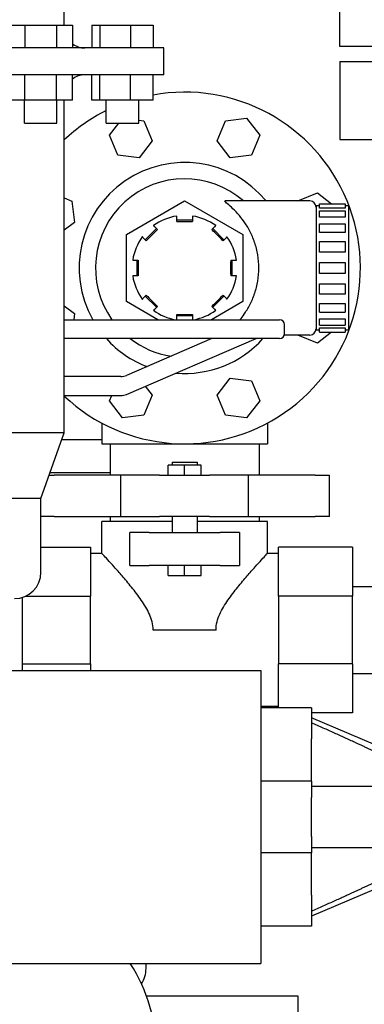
# Model space of a CAD drawing. Header units: inches. Extents: x 24 to 1128, y -58 to 748.
# Tile 246 of 256: x 396.28 to 400.45, y 206.89 to 218.78. Entities that reach past the tile are written whole.
import ezdxf

# ---------------------------------------------------------------- set-up
doc = ezdxf.new("R2010")
doc.units = ezdxf.units.IN
doc.header["$LTSCALE"] = 32
doc.header["$MEASUREMENT"] = 0
doc.layers.add('Visible (ANSI)', color=7, linetype='Continuous', lineweight=30)

msp = doc.modelspace()

# ---------------------------------------------------------------- linework, layer by layer
at = {"layer": 'Visible (ANSI)'}
for p, q in [((396.82331, 218.71861), (396.82331, 219.77161)), ((400.15563, 218.46017), (400.15563, 219.34017)), ((396.15495, 218.71861), (396.34663, 218.71861)), ((396.34663, 218.71861), (396.72999, 218.71861)), ((396.34663, 218.71861), (396.34663, 218.44261)), ((396.72999, 218.71861), (396.92167, 218.71861)), ((396.72999, 218.71861), (396.72999, 218.44261)), ((396.92167, 218.71861), (396.92167, 218.44261)), ((397.15591, 218.71861), (397.25513, 218.71861)), ((397.15591, 218.71861), (397.15591, 218.44261)), ((397.25513, 218.71861), (397.62543, 218.71861)), ((397.25513, 218.71861), (397.25513, 218.44261)), ((397.62543, 218.71861), (397.89651, 218.71861)), ((397.62543, 218.71861), (397.62543, 218.44261)), ((397.89651, 218.71861), (397.89651, 218.44261)), ((407.65563, 218.46017), (400.15563, 218.46017)), ((398.02681, 218.44261), (390.27981, 218.44261)), ((398.02681, 218.11761), (398.02681, 218.44261)), ((400.15563, 218.27806), (407.65563, 218.27806)), ((400.15563, 218.27806), (400.15563, 217.33806)), ((398.02681, 218.11761), (390.27981, 218.11761)), ((396.34663, 217.80961), (396.34663, 218.11761)), ((396.72999, 217.80961), (396.72999, 218.11761)), ((396.92167, 217.80961), (396.92167, 218.11761)), ((397.15591, 217.80961), (397.15591, 218.11761)), ((397.25513, 217.80961), (397.25513, 218.11761)), ((397.62543, 217.80961), (397.62543, 218.11761)), ((397.89651, 217.80961), (397.89651, 218.11761)), ((396.34663, 217.80961), (396.15495, 217.80961)), ((396.34131, 217.53361), (396.34131, 217.80961)), ((396.72999, 217.80961), (396.34663, 217.80961)), ((396.92167, 217.80961), (396.72999, 217.80961)), ((396.73531, 217.53361), (396.73531, 217.80961)), ((396.82331, 213.78961), (396.82331, 217.80961)), ((397.25513, 217.80961), (397.15591, 217.80961)), ((397.62543, 217.80961), (397.25513, 217.80961)), ((397.32921, 217.53361), (397.32921, 217.80961)), ((397.89651, 217.80961), (397.62543, 217.80961)), ((397.72321, 217.53361), (397.72321, 217.80961)), ((396.34131, 217.53361), (396.73531, 217.53361)), ((397.32921, 217.53361), (397.72321, 217.53361)), ((397.37049, 217.38818), (397.48208, 217.53361)), ((397.72321, 217.56868), (397.78623, 217.56038)), ((397.78623, 217.56038), (397.88566, 217.32035)), ((398.67161, 217.32035), (398.77103, 217.56038)), ((398.77103, 217.56038), (399.02862, 217.5943)), ((399.02862, 217.5943), (399.18678, 217.38818)), ((397.46991, 217.14815), (397.37049, 217.38818)), ((399.18678, 217.38818), (399.08736, 217.14815)), ((397.88566, 217.32035), (397.7275, 217.11423)), ((398.82977, 217.11423), (398.67161, 217.32035)), ((400.15563, 217.33806), (407.65563, 217.33806)), ((397.7275, 217.11423), (397.46991, 217.14815)), ((399.08736, 217.14815), (398.82977, 217.11423)), ((399.64619, 216.59367), (399.88314, 216.69182)), ((399.88314, 216.69182), (400.05448, 216.56035)), ((396.82331, 216.63002), (396.91416, 216.59239)), ((396.91416, 216.59239), (396.94807, 216.33481)), ((397.57463, 216.19012), (398.27863, 216.59658)), ((398.27863, 216.59658), (398.98263, 216.19012)), ((399.79363, 216.59367), (398.76918, 216.59367)), ((399.90763, 216.5078), (399.90763, 216.56035)), ((399.90763, 216.56035), (400.21963, 216.56035)), ((400.21963, 216.56035), (400.21963, 216.5078)), ((399.86863, 216.53367), (399.86863, 215.03367)), ((399.90763, 216.53367), (399.86863, 216.53367)), ((400.21963, 216.5078), (399.90763, 216.5078)), ((399.90763, 216.39734), (399.90763, 216.47571)), ((399.90763, 216.47571), (400.21963, 216.47571)), ((400.25863, 216.53367), (400.21963, 216.53367)), ((400.21963, 216.47571), (400.21963, 216.39734)), ((400.25863, 216.53367), (400.25863, 215.03367)), ((396.94807, 216.33481), (396.82331, 216.23908)), ((398.18263, 216.34434), (398.18263, 216.39697)), ((398.37463, 216.35967), (398.18263, 216.35967)), ((398.37463, 216.39697), (398.37463, 216.34434)), ((400.21963, 216.39734), (399.90763, 216.39734)), ((399.90763, 216.21286), (399.90763, 216.31666)), ((399.90763, 216.31666), (400.21963, 216.31666)), ((400.21963, 216.31666), (400.21963, 216.21286)), ((397.93922, 216.25885), (397.80346, 216.12308)), ((397.91285, 216.28522), (397.95006, 216.24801)), ((398.6072, 216.24801), (398.64442, 216.28522)), ((398.75381, 216.12308), (398.61804, 216.25885)), ((400.21963, 216.21286), (399.90763, 216.21286)), ((397.57463, 215.37721), (397.57463, 216.19012)), ((397.8143, 216.11224), (397.77708, 216.14945)), ((398.78018, 216.14945), (398.74297, 216.11224)), ((398.98263, 216.19012), (398.98263, 215.37721)), ((399.90763, 215.97661), (399.90763, 216.10173)), ((399.90763, 216.10173), (400.21963, 216.10173)), ((400.21963, 216.10173), (400.21963, 215.97661)), ((400.21963, 215.97661), (399.90763, 215.97661)), ((397.66534, 215.87967), (397.71796, 215.87967)), ((397.70263, 215.87967), (397.70263, 215.68767)), ((398.8393, 215.87967), (398.89193, 215.87967)), ((398.85463, 215.68767), (398.85463, 215.87967)), ((399.90763, 215.7171), (399.90763, 215.85024)), ((399.90763, 215.85024), (400.21963, 215.85024)), ((400.21963, 215.85024), (400.21963, 215.7171)), ((397.71796, 215.68767), (397.66534, 215.68767)), ((398.89193, 215.68767), (398.8393, 215.68767)), ((400.21963, 215.7171), (399.90763, 215.7171)), ((399.90763, 215.46561), (399.90763, 215.59073)), ((399.90763, 215.59073), (400.21963, 215.59073)), ((400.21963, 215.59073), (400.21963, 215.46561)), ((397.95316, 215.15867), (397.57463, 215.37721)), ((397.77708, 215.41789), (397.8143, 215.4551)), ((397.80346, 215.44426), (397.93922, 215.30849)), ((398.98263, 215.37721), (398.6041, 215.15867)), ((398.61804, 215.30849), (398.75381, 215.44426)), ((398.74297, 215.4551), (398.78018, 215.41789)), ((400.21963, 215.46561), (399.90763, 215.46561)), ((396.82331, 215.32826), (396.94807, 215.23253)), ((397.95006, 215.31933), (397.91285, 215.28212)), ((398.64442, 215.28212), (398.6072, 215.31933)), ((399.90763, 215.25068), (399.90763, 215.35448)), ((399.90763, 215.35448), (400.21963, 215.35448)), ((399.90763, 215.25068), (400.21963, 215.25068)), ((400.21963, 215.35448), (400.21963, 215.25068)), ((396.82331, 215.15867), (399.42674, 215.15867)), ((396.94807, 215.23253), (396.93834, 215.15867)), ((398.18263, 215.17037), (398.18263, 215.223)), ((398.18263, 215.20767), (398.37463, 215.20767)), ((398.37463, 215.223), (398.37463, 215.17037)), ((399.90763, 215.09163), (399.90763, 215.17)), ((399.90763, 215.17), (400.21963, 215.17)), ((400.21963, 215.17), (400.21963, 215.09163)), ((399.48674, 214.9895), (399.48674, 215.09867)), ((399.90763, 215.03367), (399.86863, 215.03367)), ((400.05448, 215.00699), (399.88314, 214.87552)), ((399.90763, 215.09163), (400.21963, 215.09163)), ((399.90763, 215.00699), (399.90763, 215.05954)), ((399.90763, 215.05954), (400.21963, 215.05954)), ((399.90763, 215.00699), (400.21963, 215.00699)), ((400.21963, 215.05954), (400.21963, 215.00699)), ((400.25863, 215.03367), (400.21963, 215.03367)), ((399.42674, 214.9295), (396.82331, 214.9295)), ((398.60945, 214.9295), (397.57638, 214.48578)), ((397.57638, 214.25661), (399.14299, 214.9295)), ((399.79363, 214.97367), (399.48462, 214.97367)), ((399.88314, 214.87552), (399.64619, 214.97367)), ((397.50535, 214.47117), (396.82331, 214.47117)), ((398.67161, 214.24699), (398.82977, 214.45311)), ((398.82977, 214.45311), (399.08736, 214.41919)), ((399.08736, 214.41919), (399.18678, 214.17916)), ((397.80344, 214.35414), (397.88566, 214.24699)), ((396.82331, 214.242), (397.50535, 214.242)), ((397.37049, 214.17916), (397.39652, 214.242)), ((397.52865, 213.97304), (397.37049, 214.17916)), ((397.88566, 214.24699), (397.78623, 214.00696)), ((398.77103, 214.00696), (398.67161, 214.24699)), ((399.18678, 214.17916), (399.02862, 213.97304)), ((397.78623, 214.00696), (397.52865, 213.97304)), ((399.02862, 213.97304), (398.77103, 214.00696)), ((397.27863, 213.90867), (397.27863, 213.65767)), ((399.27863, 213.90867), (399.27863, 213.65767)), ((396.82331, 213.78961), (391.48331, 213.78961)), ((396.54081, 212.99961), (396.82331, 213.78961)), ((397.27863, 213.70867), (396.79436, 213.70867)), ((397.27863, 213.65767), (399.27863, 213.65767)), ((397.37863, 213.65767), (397.37863, 213.27997)), ((399.17863, 213.65767), (399.17863, 213.27997)), ((398.27863, 213.39997), (398.07863, 213.39997)), ((398.07863, 213.27997), (398.07863, 213.39997)), ((398.12863, 213.43597), (398.42863, 213.43597)), ((398.12863, 213.43597), (398.12863, 213.39997)), ((398.47863, 213.39997), (398.27863, 213.39997)), ((398.27863, 213.27997), (398.27863, 213.39997)), ((398.42863, 213.43597), (398.42863, 213.39997)), ((398.47863, 213.27997), (398.47863, 213.39997)), ((396.64106, 213.27997), (396.70183, 213.27997)), ((397.37863, 213.30867), (396.65132, 213.30867)), ((397.50592, 213.27997), (396.70183, 213.27997)), ((397.97657, 213.27997), (397.50592, 213.27997)), ((397.50592, 212.77997), (397.50592, 213.27997)), ((397.97657, 213.27997), (398.58069, 213.27997)), ((399.05135, 213.27997), (398.58069, 213.27997)), ((399.85544, 213.27997), (399.05135, 213.27997)), ((399.05135, 212.77997), (399.05135, 213.27997)), ((399.85544, 213.27997), (400.02863, 213.27997)), ((400.02863, 212.77997), (400.02863, 213.27997)), ((396.54081, 212.99961), (391.76581, 212.99961)), ((396.54081, 212.10561), (396.54081, 212.99961)), ((396.70183, 212.77997), (396.54081, 212.77997)), ((396.70183, 212.77997), (397.50592, 212.77997)), ((397.37863, 212.77997), (397.37863, 212.71867)), ((397.50592, 212.77997), (397.97657, 212.77997)), ((398.58069, 212.77997), (397.97657, 212.77997)), ((398.12863, 212.77997), (398.12863, 212.58767)), ((398.42863, 212.77997), (398.42863, 212.58767)), ((398.58069, 212.77997), (399.05135, 212.77997)), ((399.05135, 212.77997), (399.85544, 212.77997)), ((399.17863, 212.77997), (399.17863, 212.71867)), ((400.02863, 212.77997), (399.85544, 212.77997)), ((398.12863, 212.71867), (397.27863, 212.71867)), ((397.27863, 212.33367), (397.27863, 212.71867)), ((399.27863, 212.71867), (398.42863, 212.71867)), ((399.27863, 212.33367), (399.27863, 212.71867)), ((397.84967, 212.58767), (397.61605, 212.58767)), ((397.61605, 212.18767), (397.61605, 212.58767)), ((397.84967, 212.58767), (398.27863, 212.58767)), ((398.27863, 212.58767), (398.7076, 212.58767)), ((398.94121, 212.58767), (398.7076, 212.58767)), ((398.94121, 212.58767), (398.94121, 212.18767)), ((396.54081, 212.40867), (397.14183, 212.40867)), ((397.14183, 212.40867), (397.14183, 211.81796)), ((399.41543, 211.81796), (399.41543, 212.40867)), ((400.30863, 212.40867), (399.41543, 212.40867)), ((400.30863, 212.40867), (400.30863, 211.81796)), ((397.27863, 212.33367), (397.14183, 212.33367)), ((399.41543, 212.33367), (399.27863, 212.33367)), ((397.61605, 212.18767), (397.84967, 212.18767)), ((398.27863, 212.18767), (397.84967, 212.18767)), ((398.07863, 212.06767), (398.07863, 212.18767)), ((398.27863, 212.06767), (398.27863, 212.18767)), ((398.7076, 212.18767), (398.27863, 212.18767)), ((398.47863, 212.06767), (398.47863, 212.18767)), ((398.7076, 212.18767), (398.94121, 212.18767)), ((398.07863, 212.06767), (398.27863, 212.06767)), ((398.27863, 212.06767), (398.47863, 212.06767)), ((400.30863, 211.93367), (400.90563, 211.93367)), ((396.31674, 210.92126), (396.31674, 211.8018)), ((396.35837, 211.81796), (397.14183, 211.81796)), ((397.14183, 210.99938), (397.14183, 211.81796)), ((400.30863, 211.81796), (399.41543, 211.81796)), ((399.41543, 211.81796), (399.41543, 210.99938)), ((400.30863, 210.99938), (400.30863, 211.81796)), ((398.6586, 211.40867), (397.89867, 211.40867)), ((396.31674, 210.99938), (397.14183, 210.99938)), ((397.14183, 210.99938), (397.14183, 210.92126)), ((400.30863, 210.99938), (399.41543, 210.99938)), ((399.41543, 210.46851), (399.41543, 210.99938)), ((400.30863, 210.99938), (400.30863, 210.40867)), ((396.05131, 210.92126), (399.20091, 210.92126)), ((399.20091, 210.92126), (399.20091, 207.37796)), ((400.30863, 210.88367), (401.2051, 210.88367)), ((399.41543, 210.48367), (399.20091, 210.48367)), ((399.81114, 210.46851), (399.20091, 210.46851)), ((399.81114, 210.46851), (399.81114, 210.0945)), ((400.30863, 210.40867), (399.81114, 210.40867)), ((401.01193, 209.83859), (399.81114, 210.34843)), ((399.81114, 209.77954), (399.81114, 210.0945)), ((399.81114, 209.58269), (399.81114, 209.77954)), ((399.81114, 209.58269), (399.20091, 209.58269)), ((399.81114, 209.58269), (399.81114, 209.38583)), ((399.81114, 208.91339), (399.81114, 209.38583)), ((399.81114, 208.91339), (399.81114, 208.71654)), ((399.81114, 208.71654), (399.20091, 208.71654)), ((399.81114, 208.51969), (399.81114, 208.71654)), ((399.81114, 208.20473), (399.81114, 208.51969)), ((401.01193, 208.46064), (399.81114, 207.9508)), ((399.81114, 208.20473), (399.81114, 207.83072)), ((399.81114, 207.83072), (399.20091, 207.83072)), ((396.05131, 207.37796), (399.20091, 207.37796)), ((397.81174, 207.31767), (397.81174, 207.37796)), ((397.81723, 206.98667), (399.64674, 206.98667)), ((399.64674, 206.98667), (399.64674, 203.44367))]:
    msp.add_line(p, q, dxfattribs=at)
for centre, radius, start, end in [((397.07331, 218.69261), 0.25, 232.658985, 270), ((397.07331, 217.86761), 0.25, 90, 127.341015), ((398.27863, 215.78367), 2.125, 226.775516, 100.359541), ((398.27863, 215.78367), 2.125, 116.537808, 133.224484), ((398.27863, 215.78367), 1.275, 39.441802, 209.35347), ((398.27863, 215.78367), 1.07784, 48.720483, 215.440776), ((399.79363, 216.51867), 0.075, 0, 90), ((398.27863, 215.78367), 0.63476, 98.698639, 126.301361), ((398.27863, 215.78367), 0.63476, 53.698639, 81.301361), ((398.27863, 215.78367), 0.63476, 143.698639, 171.301361), ((398.27863, 215.78367), 0.63476, 8.698639, 36.301361), ((398.27863, 215.78367), 0.63476, 188.698639, 216.301361), ((398.27863, 215.78367), 0.63476, 323.698639, 351.301361), ((398.27863, 215.78367), 0.63476, 233.698639, 259.937613), ((398.27863, 215.78367), 0.63476, 280.062387, 306.301361), ((399.42674, 215.09867), 0.06, 0, 90), ((399.79363, 215.04867), 0.075, 270, 0), ((398.27863, 215.78367), 1.275, 222.062021, 249.130385), ((398.27863, 215.78367), 1.07784, 232.417586, 261.378041), ((398.27863, 215.78367), 1.275, 265.263591, 317.937979), ((399.42674, 214.9895), 0.06, 270, 0), ((397.50535, 214.65117), 0.18, 270, 293.244477), ((397.50535, 214.422), 0.18, 270, 293.244477), ((396.22281, 212.10561), 0.318, 270, 0), ((395.94174, 206.292), 2, 0, 32.886785), ((397.48074, 207.31767), 0.331, 326.251878, 0)]:
    msp.add_arc(centre, radius, start, end, dxfattribs=at)
for points, knots in [([(398.94748, 215.15868), (398.96469, 215.17936), (398.98163, 215.20133), (399.02143, 215.25786), (399.04513, 215.296), (399.08871, 215.37996), (399.10856, 215.42577), (399.14138, 215.52265), (399.15436, 215.57383), (399.17168, 215.67823), (399.17601, 215.73146), (399.17601, 215.83588), (399.17168, 215.8891), (399.15436, 215.99351), (399.14138, 216.04469), (399.10856, 216.14157), (399.08871, 216.18738), (399.04513, 216.27134), (399.02143, 216.30948), (398.97322, 216.37796), (398.94677, 216.41068), (398.894, 216.46921), (398.86768, 216.49504), (398.82078, 216.53835), (398.8002, 216.55588), (398.77186, 216.58156), (398.7643, 216.58973), (398.76645, 216.59331), (398.76754, 216.59367), (398.7692, 216.59368)], [1.37687022, 1.37687022, 1.37687022, 1.37687022, 1.64743819, 1.64743819, 2.04527919, 2.04527919, 2.4431202, 2.4431202, 2.8409612, 2.8409612, 3.2388022, 3.2388022, 3.6366432, 3.6366432, 4.0344842, 4.0344842, 4.4323252, 4.4323252, 4.8301662, 4.8301662, 5.24202575, 5.24202575, 5.6538853, 5.6538853, 6.06574484, 6.06574484, 6.47760439, 6.47760439, 6.58651727, 6.58651727, 6.58651727, 6.58651727]), ([(398.18263, 216.34434), (398.19095, 216.34432), (398.19942, 216.34431), (398.23196, 216.34426), (398.25636, 216.34425), (398.27863, 216.34425), (398.30091, 216.34425), (398.32531, 216.34426), (398.35785, 216.34431), (398.36631, 216.34432), (398.37463, 216.34434)], [3.035356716, 3.035356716, 3.035356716, 3.035356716, 3.095512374, 3.095512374, 3.265231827, 3.265231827, 3.265231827, 3.434951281, 3.434951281, 3.495106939, 3.495106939, 3.495106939, 3.495106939]), ([(397.95006, 216.24801), (397.94419, 216.24211), (397.93821, 216.23612), (397.91524, 216.21307), (397.89799, 216.19581), (397.88224, 216.18006), (397.86649, 216.16431), (397.84923, 216.14707), (397.82619, 216.12409), (397.82019, 216.11811), (397.8143, 216.11224)], [-0.229875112, -0.229875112, -0.229875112, -0.229875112, -0.169719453, -0.169719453, 0, 0, 0, 0.169719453, 0.169719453, 0.229875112, 0.229875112, 0.229875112, 0.229875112]), ([(398.74297, 216.11224), (398.73708, 216.11811), (398.73108, 216.12409), (398.70804, 216.14707), (398.69077, 216.16431), (398.67502, 216.18006), (398.65927, 216.19581), (398.64203, 216.21307), (398.61905, 216.23612), (398.61307, 216.24211), (398.6072, 216.24801)], [-0.229875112, -0.229875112, -0.229875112, -0.229875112, -0.169719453, -0.169719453, 0, 0, 0, 0.169719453, 0.169719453, 0.229875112, 0.229875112, 0.229875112, 0.229875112]), ([(397.71796, 215.87967), (397.71798, 215.87135), (397.71799, 215.86288), (397.71804, 215.83034), (397.71805, 215.80594), (397.71805, 215.78367), (397.71805, 215.7614), (397.71804, 215.73699), (397.71799, 215.70445), (397.71798, 215.69599), (397.71796, 215.68767)], [-0.229875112, -0.229875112, -0.229875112, -0.229875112, -0.169719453, -0.169719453, 0, 0, 0, 0.169719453, 0.169719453, 0.229875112, 0.229875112, 0.229875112, 0.229875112]), ([(398.8393, 215.68767), (398.83929, 215.69599), (398.83927, 215.70445), (398.83923, 215.73699), (398.83921, 215.7614), (398.83921, 215.78367), (398.83921, 215.80594), (398.83923, 215.83034), (398.83927, 215.86288), (398.83929, 215.87135), (398.8393, 215.87967)], [-0.229875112, -0.229875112, -0.229875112, -0.229875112, -0.169719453, -0.169719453, 0, 0, 0, 0.169719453, 0.169719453, 0.229875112, 0.229875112, 0.229875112, 0.229875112]), ([(397.8143, 215.4551), (397.82019, 215.44923), (397.82619, 215.44325), (397.84923, 215.42027), (397.86649, 215.40303), (397.88224, 215.38728), (397.89799, 215.37153), (397.91524, 215.35426), (397.93821, 215.33122), (397.94419, 215.32523), (397.95006, 215.31933)], [-0.229875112, -0.229875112, -0.229875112, -0.229875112, -0.169719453, -0.169719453, 0, 0, 0, 0.169719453, 0.169719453, 0.229875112, 0.229875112, 0.229875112, 0.229875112]), ([(398.6072, 215.31933), (398.61307, 215.32523), (398.61905, 215.33122), (398.64203, 215.35426), (398.65927, 215.37153), (398.67502, 215.38728), (398.69077, 215.40303), (398.70804, 215.42027), (398.73108, 215.44325), (398.73708, 215.44923), (398.74297, 215.4551)], [-0.229875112, -0.229875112, -0.229875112, -0.229875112, -0.169719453, -0.169719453, 0, 0, 0, 0.169719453, 0.169719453, 0.229875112, 0.229875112, 0.229875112, 0.229875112]), ([(398.18263, 215.223), (398.19095, 215.22302), (398.19942, 215.22303), (398.23196, 215.22307), (398.25636, 215.22309), (398.27863, 215.22309), (398.30091, 215.22309), (398.32531, 215.22307), (398.35785, 215.22303), (398.36631, 215.22302), (398.37463, 215.223)], [-0.229875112, -0.229875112, -0.229875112, -0.229875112, -0.169719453, -0.169719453, 0, 0, 0, 0.169719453, 0.169719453, 0.229875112, 0.229875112, 0.229875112, 0.229875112]), ([(397.89867, 211.40867), (397.89867, 211.47767), (397.88015, 211.53991), (397.82693, 211.65862), (397.79216, 211.71501), (397.71699, 211.82416), (397.67661, 211.87654), (397.59724, 211.97504), (397.5582, 212.02112), (397.4895, 212.10056), (397.45706, 212.13725), (397.39762, 212.20367), (397.37064, 212.23339), (397.32601, 212.28229), (397.30832, 212.3015), (397.28463, 212.3272), (397.27863, 212.33367), (397.27863, 212.33367)], [0, 0, 0, 0, 0.5258043, 0.5258043, 1.0516086, 1.0516086, 1.57741289, 1.57741289, 2.10321719, 2.10321719, 2.58092033, 2.58092033, 3.05862347, 3.05862347, 3.53632661, 3.53632661, 4.01402975, 4.01402975, 4.01402975, 4.01402975]), ([(398.6586, 211.40867), (398.6586, 211.47767), (398.67711, 211.53991), (398.73033, 211.65862), (398.76511, 211.71501), (398.84028, 211.82416), (398.88065, 211.87654), (398.96003, 211.97504), (398.99907, 212.02112), (399.06777, 212.10056), (399.10021, 212.13725), (399.15964, 212.20367), (399.18662, 212.23339), (399.23125, 212.28229), (399.24894, 212.3015), (399.27264, 212.3272), (399.27863, 212.33367), (399.27863, 212.33367)], [-16.056119, -16.056119, -16.056119, -16.056119, -15.5303147, -15.5303147, -15.0045104, -15.0045104, -14.4787061, -14.4787061, -13.95290181, -13.95290181, -13.47519867, -13.47519867, -12.99749553, -12.99749553, -12.51979239, -12.51979239, -12.04208925, -12.04208925, -12.04208925, -12.04208925])]:
    msp.add_open_spline(points, degree=3, knots=knots, dxfattribs=at)
for points, weights in [([(398.18263, 216.39697), (398.18263, 216.40397), (398.18263, 216.41113)], [1, 1.00008710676, 1.00004688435]), ([(398.37463, 216.41113), (398.37463, 216.40397), (398.37463, 216.39697)], [1.00004688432, 1.00008710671, 1]), ([(397.90283, 216.29523), (397.9079, 216.29017), (397.91285, 216.28522)], [1.00004688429, 1.00008710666, 1]), ([(398.64442, 216.28522), (398.64937, 216.29017), (398.65443, 216.29523)], [1, 1.00008710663, 1.00004688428]), ([(397.77708, 216.14945), (397.77213, 216.15441), (397.76707, 216.15947)], [1, 1.00008710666, 1.00004688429]), ([(398.7902, 216.15947), (398.78513, 216.15441), (398.78018, 216.14945)], [1.00004688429, 1.00008710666, 1]), ([(397.65117, 215.87967), (397.65833, 215.87967), (397.66534, 215.87967)], [1.00004688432, 1.00008710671, 1]), ([(398.89193, 215.87967), (398.89893, 215.87967), (398.9061, 215.87967)], [1, 1.00008710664, 1.00004688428]), ([(397.66534, 215.68767), (397.65833, 215.68767), (397.65117, 215.68767)], [1, 1.00008710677, 1.00004688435]), ([(398.9061, 215.68767), (398.89893, 215.68767), (398.89193, 215.68767)], [1.00004688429, 1.00008710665, 1]), ([(397.76707, 215.40787), (397.77213, 215.41293), (397.77708, 215.41789)], [1.00004688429, 1.00008710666, 1]), ([(398.78018, 215.41789), (398.78513, 215.41293), (398.7902, 215.40787)], [1, 1.00008710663, 1.00004688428]), ([(397.91285, 215.28212), (397.9079, 215.27717), (397.90283, 215.2721)], [1, 1.00008710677, 1.00004688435]), ([(398.65443, 215.2721), (398.64937, 215.27717), (398.64442, 215.28212)], [1.00004688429, 1.00008710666, 1]), ([(398.18263, 215.15867), (398.18263, 215.16458), (398.18263, 215.17037)], [1.00005696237, 1.00007210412, 1]), ([(398.37463, 215.17037), (398.37463, 215.16458), (398.37463, 215.15867)], [1, 1.0000721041, 1.00005696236]), ([(400.62332, 209.91733), (400.2963, 210.07178), (399.81114, 210.2886)], [1.02644093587, 1.03131527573, 1.00231855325]), ([(399.81114, 209.52363), (400.2963, 209.52363), (400.62332, 209.52363)], [1.00231855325, 1.03131527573, 1.02644093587]), ([(400.62332, 208.7756), (400.2963, 208.7756), (399.81114, 208.7756)], [1.02644093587, 1.03131527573, 1.00231855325]), ([(399.81114, 208.01063), (400.2963, 208.22745), (400.62332, 208.3819)], [1.00231855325, 1.03131527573, 1.02644093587])]:
    msp.add_rational_spline(points, weights, degree=2, dxfattribs=at)

doc.saveas('drawing.dxf')
